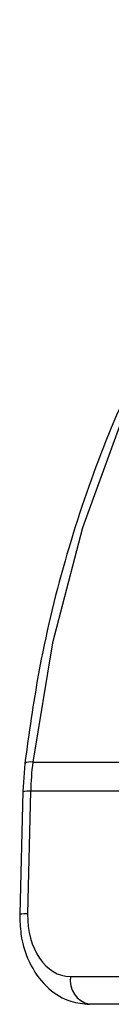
# Paper-space layout '2.5M DUO Surface Plate' of a CAD drawing. Header units: millimetres. Extents: x 20 to 18989, y 40 to 15016.
# Tile 31 of 109: x 6844.49 to 6848.57, y 5865.51 to 5909.56. Entities that reach past the tile are written whole.
import ezdxf

# ---------------------------------------------------------------- set-up
doc = ezdxf.new("R2010")
doc.units = ezdxf.units.MM

psp = doc.layouts.new('2.5M DUO Surface Plate')

# ---------------------------------------------------------------- linework, layer by layer
at = {"color": 7, "linetype": 'Continuous', "lineweight": 25, "ltscale": 2}
for p, q in [((6844.716, 5876.29), (6844.626, 5875.032)), ((6845.071, 5876.347), (6849.91, 5876.347)), ((6844.626, 5875.032), (6844.491, 5869.545)), ((6844.978, 5875.044), (6844.842, 5869.557)), ((6850.198, 5875.044), (6844.978, 5875.044)), ((6846.753, 5866.757), (6881.737, 5866.757)), ((6882.586, 5865.515), (6847.601, 5865.515))]:
    psp.add_line(p, q, dxfattribs=at)
at = {"color": 7, "linetype": 'Continuous', "lineweight": 25, "ltscale": 2, "flags": 128}
psp.add_lwpolyline([(6863.378, 5909.559), (6859.93, 5907.054), (6856.727, 5903.965), (6853.819, 5900.339), (6851.25, 5896.232), (6849.061, 5891.708), (6847.284, 5886.834), (6845.947, 5881.688), (6845.071, 5876.347)], dxfattribs=at)
at = {"color": 8, "linetype": 'Continuous', "lineweight": 25, "ltscale": 4}
for centre, radius, start, end in [((6844.971, 5875.834), 0.523, 79.0374, 119.2482), ((6844.876, 5872.92), 2.126, 87.2544, 96.7454), ((6844.74, 5867.444), 2.115, 87.2196, 96.7609)]:
    psp.add_arc(centre, radius, start, end, dxfattribs=at)
at = {"color": 7, "linetype": 'Continuous', "lineweight": 25, "ltscale": 4}
for centre, radius, start, end in [((6859.002, 5874.699), 14.028, 173.2556, 178.5928), ((6847.823, 5866.577), 1.085, 170.4634, 258.1913)]:
    psp.add_arc(centre, radius, start, end, dxfattribs=at)
psp.add_ellipse((6846.822, 5869.557), major_axis=(0.138, 2.798), ratio=0.706247, start_param=1.605618, end_param=3.176414, dxfattribs=at)
at = {"color": 7, "linetype": 'Continuous', "lineweight": 25, "ltscale": 2}
for points, knots in [([(6862.503, 5909.085), (6862.144, 5908.852), (6860.639, 5907.877), (6858.135, 5905.754), (6855.125, 5902.54), (6852.417, 5898.829), (6850.045, 5894.694), (6848.042, 5890.191), (6846.445, 5885.384), (6845.33, 5880.721), (6844.903, 5877.639), (6844.716, 5876.29)], [0, 0, 0, 0, 0.0385263, 0.1615684, 0.284864, 0.4084184, 0.5321308, 0.6559252, 0.7797454, 0.9035631, 1, 1, 1, 1]), ([(6844.491, 5869.545), (6844.499, 5869.25), (6844.52, 5868.439), (6844.919, 5867.227), (6845.716, 5866.186), (6846.667, 5865.605), (6847.322, 5865.542), (6847.601, 5865.515)], [0, 0, 0, 0, 0.145725, 0.400686, 0.632994, 0.843546, 1, 1, 1, 1])]:
    psp.add_open_spline(points, degree=3, knots=knots, dxfattribs=at)

doc.saveas('drawing.dxf')
